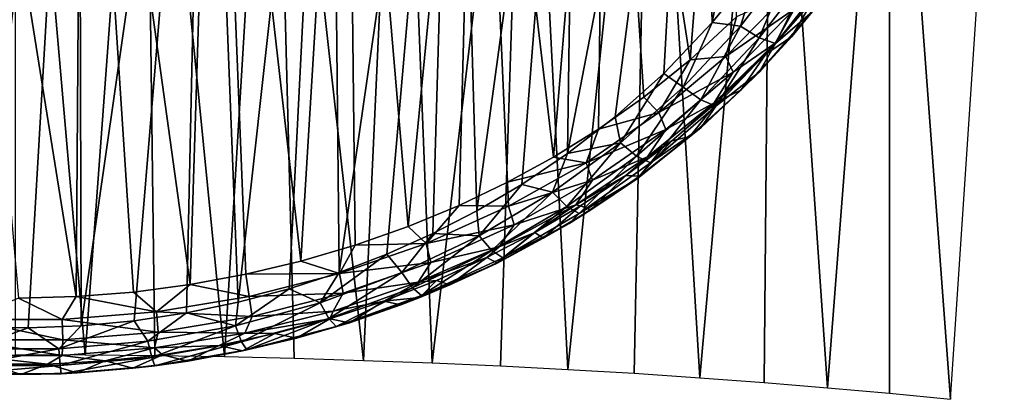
# Model space of a CAD drawing. Header units: millimetres. Extents: x -65 to 65, y -82 to 87.
# Tile 5 of 223: x 0.08 to 17.27, y -81.52 to -74.89. Entities that reach past the tile are written whole.
import ezdxf

# ---------------------------------------------------------------- set-up
doc = ezdxf.new("R2010")
doc.units = ezdxf.units.MM
doc.header["$LTSCALE"] = 101.851852
for name, color, linetype in [('24', 7, 'CONTINUOUS'), ('28', 7, 'CONTINUOUS'), ('3', 7, 'CONTINUOUS'), ('31', 7, 'CONTINUOUS'), ('4', 7, 'CONTINUOUS'), ('471', 7, 'CONTINUOUS')]:
    doc.layers.add(name, color=color, linetype=linetype)

msp = doc.modelspace()

# ---------------------------------------------------------------- linework, layer by layer
at = {"layer": '24', "color": 7, "linetype": 'CONTINUOUS', "true_color": 0xebebeb}
for points in [[(14.428, -74.097, 134.264), (13.917, -74.57, 135.675), (13.564, -75.181, 134.811), (14.428, -74.097, 134.264)], [(13.917, -74.57, 135.675), (13.104, -75.5, 136.148), (13.564, -75.181, 134.811), (13.917, -74.57, 135.675)], [(13.564, -75.181, 134.811), (13.104, -75.5, 136.148), (12.675, -76.123, 135.32), (13.564, -75.181, 134.811)], [(13.104, -75.5, 136.148), (12.282, -76.308, 136.588), (12.675, -76.123, 135.32), (13.104, -75.5, 136.148)], [(12.675, -76.123, 135.32), (12.282, -76.308, 136.588), (11.783, -76.932, 135.787), (12.675, -76.123, 135.32)], [(12.282, -76.308, 136.588), (11.465, -77.008, 136.99), (11.783, -76.932, 135.787), (12.282, -76.308, 136.588)], [(11.465, -77.008, 136.99), (10.663, -77.612, 137.351), (10.905, -77.622, 136.206), (11.465, -77.008, 136.99)], [(11.783, -76.932, 135.787), (11.465, -77.008, 136.99), (10.905, -77.622, 136.206), (11.783, -76.932, 135.787)], [(10.663, -77.612, 137.351), (9.87, -78.141, 137.679), (10.05, -78.209, 136.576), (10.663, -77.612, 137.351)], [(10.905, -77.622, 136.206), (10.663, -77.612, 137.351), (10.05, -78.209, 136.576), (10.905, -77.622, 136.206)], [(9.87, -78.141, 137.679), (9.076, -78.61, 137.979), (9.222, -78.708, 136.903), (9.87, -78.141, 137.679)], [(10.05, -78.209, 136.576), (9.87, -78.141, 137.679), (9.222, -78.708, 136.903), (10.05, -78.209, 136.576)], [(9.076, -78.61, 137.979), (8.239, -79.045, 138.265), (8.411, -79.14, 137.193), (9.076, -78.61, 137.979)], [(9.222, -78.708, 136.903), (9.076, -78.61, 137.979), (8.411, -79.14, 137.193), (9.222, -78.708, 136.903)], [(8.239, -79.045, 138.265), (7.36, -79.444, 138.534), (7.588, -79.524, 137.457), (8.239, -79.045, 138.265)], [(8.411, -79.14, 137.193), (8.239, -79.045, 138.265), (7.588, -79.524, 137.457), (8.411, -79.14, 137.193)], [(7.36, -79.444, 138.534), (6.436, -79.805, 138.782), (7.068, -79.742, 137.61), (7.36, -79.444, 138.534)], [(7.588, -79.524, 137.457), (7.36, -79.444, 138.534), (7.068, -79.742, 137.61), (7.588, -79.524, 137.457)], [(7.068, -79.742, 137.61), (6.436, -79.805, 138.782), (6.734, -79.872, 137.701), (7.068, -79.742, 137.61)], [(6.436, -79.805, 138.782), (5.492, -80.115, 139), (5.838, -80.184, 137.925), (6.436, -79.805, 138.782)], [(6.734, -79.872, 137.701), (6.436, -79.805, 138.782), (5.838, -80.184, 137.925), (6.734, -79.872, 137.701)], [(5.492, -80.115, 139), (4.532, -80.374, 139.186), (4.912, -80.454, 138.121), (5.492, -80.115, 139)], [(5.838, -80.184, 137.925), (5.492, -80.115, 139), (4.912, -80.454, 138.121), (5.838, -80.184, 137.925)], [(4.532, -80.374, 139.186), (3.561, -80.583, 139.337), (3.969, -80.677, 138.286), (4.532, -80.374, 139.186)], [(4.912, -80.454, 138.121), (4.532, -80.374, 139.186), (3.969, -80.677, 138.286), (4.912, -80.454, 138.121)], [(3.561, -80.583, 139.337), (2.573, -80.742, 139.453), (3.015, -80.852, 138.417), (3.561, -80.583, 139.337)], [(3.969, -80.677, 138.286), (3.561, -80.583, 139.337), (3.015, -80.852, 138.417), (3.969, -80.677, 138.286)], [(2.573, -80.742, 139.453), (1.572, -80.849, 139.533), (2.052, -80.978, 138.513), (2.573, -80.742, 139.453)], [(3.015, -80.852, 138.417), (2.573, -80.742, 139.453), (2.052, -80.978, 138.513), (3.015, -80.852, 138.417)], [(0.098, -81.087, 138.595), (-0.448, -80.908, 139.576), (-0.884, -81.067, 138.58), (0.098, -81.087, 138.595)], [(0.562, -80.905, 139.574), (-0.448, -80.908, 139.576), (0.098, -81.087, 138.595), (0.562, -80.905, 139.574)], [(1.078, -81.057, 138.573), (0.562, -80.905, 139.574), (0.098, -81.087, 138.595), (1.078, -81.057, 138.573)], [(1.572, -80.849, 139.533), (0.562, -80.905, 139.574), (1.078, -81.057, 138.573), (1.572, -80.849, 139.533)], [(2.052, -80.978, 138.513), (1.572, -80.849, 139.533), (1.078, -81.057, 138.573), (2.052, -80.978, 138.513)]]:
    msp.add_3dface(points, dxfattribs=at)
at = {"layer": '28', "color": 7, "linetype": 'CONTINUOUS', "true_color": 0xebebeb}
for points in [[(12.175, -74.941, 133.926), (13.01, -73.91, 133.387), (12.667, -75.003, 133.81), (12.175, -74.941, 133.926)], [(13.01, -73.91, 133.387), (13.562, -73.84, 133.207), (12.667, -75.003, 133.81), (13.01, -73.91, 133.387)], [(13.562, -73.84, 133.207), (12.993, -75.206, 133.963), (12.667, -75.003, 133.81), (13.562, -73.84, 133.207)], [(13.909, -74.024, 133.339), (12.993, -75.206, 133.963), (13.562, -73.84, 133.207), (13.909, -74.024, 133.339)], [(13.909, -74.024, 133.339), (13.28, -75.304, 134.244), (12.993, -75.206, 133.963), (13.909, -74.024, 133.339)], [(14.213, -74.11, 133.605), (13.28, -75.304, 134.244), (13.909, -74.024, 133.339), (14.213, -74.11, 133.605)], [(14.213, -74.11, 133.605), (13.92, -74.751, 134.312), (13.28, -75.304, 134.244), (14.213, -74.11, 133.605)], [(14.428, -74.097, 134.264), (13.564, -75.181, 134.811), (13.92, -74.751, 134.312), (14.428, -74.097, 134.264)], [(13.564, -75.181, 134.811), (12.993, -75.809, 134.914), (13.92, -74.751, 134.312), (13.564, -75.181, 134.811)], [(13.92, -74.751, 134.312), (12.993, -75.809, 134.914), (13.28, -75.304, 134.244), (13.92, -74.751, 134.312)], [(11.325, -75.829, 134.426), (12.175, -74.941, 133.926), (11.668, -76.07, 134.416), (11.325, -75.829, 134.426)], [(12.175, -74.941, 133.926), (12.667, -75.003, 133.81), (11.668, -76.07, 134.416), (12.175, -74.941, 133.926)], [(12.667, -75.003, 133.81), (11.972, -76.29, 134.59), (11.668, -76.07, 134.416), (12.667, -75.003, 133.81)], [(12.993, -75.206, 133.963), (11.972, -76.29, 134.59), (12.667, -75.003, 133.81), (12.993, -75.206, 133.963)], [(12.993, -75.206, 133.963), (12.238, -76.398, 134.888), (11.972, -76.29, 134.59), (12.993, -75.206, 133.963)], [(13.28, -75.304, 134.244), (12.238, -76.398, 134.888), (12.993, -75.206, 133.963), (13.28, -75.304, 134.244)], [(13.28, -75.304, 134.244), (12.993, -75.809, 134.914), (12.238, -76.398, 134.888), (13.28, -75.304, 134.244)], [(13.564, -75.181, 134.811), (12.675, -76.123, 135.32), (12.993, -75.809, 134.914), (13.564, -75.181, 134.811)], [(10.478, -76.588, 134.878), (11.325, -75.829, 134.426), (10.571, -77.039, 135.009), (10.478, -76.588, 134.878)], [(11.325, -75.829, 134.426), (11.668, -76.07, 134.416), (10.571, -77.039, 135.009), (11.325, -75.829, 134.426)], [(12.675, -76.123, 135.32), (11.974, -76.78, 135.512), (12.993, -75.809, 134.914), (12.675, -76.123, 135.32)], [(12.993, -75.809, 134.914), (11.974, -76.78, 135.512), (12.238, -76.398, 134.888), (12.993, -75.809, 134.914)], [(11.668, -76.07, 134.416), (10.849, -77.274, 135.204), (10.571, -77.039, 135.009), (11.668, -76.07, 134.416)], [(11.972, -76.29, 134.59), (10.849, -77.274, 135.204), (11.668, -76.07, 134.416), (11.972, -76.29, 134.59)], [(12.675, -76.123, 135.32), (11.783, -76.932, 135.787), (11.974, -76.78, 135.512), (12.675, -76.123, 135.32)], [(11.972, -76.29, 134.59), (11.093, -77.389, 135.517), (10.849, -77.274, 135.204), (11.972, -76.29, 134.59)], [(12.238, -76.398, 134.888), (11.093, -77.389, 135.517), (11.972, -76.29, 134.59), (12.238, -76.398, 134.888)], [(12.238, -76.398, 134.888), (11.974, -76.78, 135.512), (11.093, -77.389, 135.517), (12.238, -76.398, 134.888)], [(9.646, -77.227, 135.281), (10.478, -76.588, 134.878), (10.571, -77.039, 135.009), (9.646, -77.227, 135.281)], [(10.905, -77.622, 136.206), (10.867, -77.662, 136.094), (11.974, -76.78, 135.512), (10.905, -77.622, 136.206)], [(11.974, -76.78, 135.512), (10.867, -77.662, 136.094), (11.093, -77.389, 135.517), (11.974, -76.78, 135.512)], [(11.783, -76.932, 135.787), (10.905, -77.622, 136.206), (11.974, -76.78, 135.512), (11.783, -76.932, 135.787)], [(9.646, -77.227, 135.281), (10.571, -77.039, 135.009), (9.381, -77.904, 135.573), (9.646, -77.227, 135.281)], [(10.571, -77.039, 135.009), (9.632, -78.152, 135.79), (9.381, -77.904, 135.573), (10.571, -77.039, 135.009)], [(10.849, -77.274, 135.204), (9.632, -78.152, 135.79), (10.571, -77.039, 135.009), (10.849, -77.274, 135.204)], [(8.845, -77.768, 135.633), (9.646, -77.227, 135.281), (9.381, -77.904, 135.573), (8.845, -77.768, 135.633)], [(10.849, -77.274, 135.204), (9.851, -78.275, 136.118), (9.632, -78.152, 135.79), (10.849, -77.274, 135.204)], [(11.093, -77.389, 135.517), (9.851, -78.275, 136.118), (10.849, -77.274, 135.204), (11.093, -77.389, 135.517)], [(11.093, -77.389, 135.517), (10.867, -77.662, 136.094), (9.851, -78.275, 136.118), (11.093, -77.389, 135.517)], [(10.05, -78.209, 136.576), (9.677, -78.452, 136.646), (10.867, -77.662, 136.094), (10.05, -78.209, 136.576)], [(10.867, -77.662, 136.094), (9.677, -78.452, 136.646), (9.851, -78.275, 136.118), (10.867, -77.662, 136.094)], [(10.905, -77.622, 136.206), (10.05, -78.209, 136.576), (10.867, -77.662, 136.094), (10.905, -77.622, 136.206)], [(8.063, -78.229, 135.944), (8.845, -77.768, 135.633), (8.105, -78.663, 136.094), (8.063, -78.229, 135.944)], [(8.845, -77.768, 135.633), (9.381, -77.904, 135.573), (8.105, -78.663, 136.094), (8.845, -77.768, 135.633)], [(9.381, -77.904, 135.573), (8.325, -78.921, 136.33), (8.105, -78.663, 136.094), (9.381, -77.904, 135.573)], [(9.632, -78.152, 135.79), (8.325, -78.921, 136.33), (9.381, -77.904, 135.573), (9.632, -78.152, 135.79)], [(7.292, -78.627, 136.22), (8.063, -78.229, 135.944), (8.105, -78.663, 136.094), (7.292, -78.627, 136.22)], [(9.632, -78.152, 135.79), (8.517, -79.05, 136.673), (8.325, -78.921, 136.33), (9.632, -78.152, 135.79)], [(9.851, -78.275, 136.118), (8.517, -79.05, 136.673), (9.632, -78.152, 135.79), (9.851, -78.275, 136.118)], [(10.05, -78.209, 136.576), (9.222, -78.708, 136.903), (9.677, -78.452, 136.646), (10.05, -78.209, 136.576)], [(9.851, -78.275, 136.118), (9.677, -78.452, 136.646), (8.517, -79.05, 136.673), (9.851, -78.275, 136.118)], [(9.222, -78.708, 136.903), (8.408, -79.147, 137.155), (9.677, -78.452, 136.646), (9.222, -78.708, 136.903)], [(9.677, -78.452, 136.646), (8.408, -79.147, 137.155), (8.517, -79.05, 136.673), (9.677, -78.452, 136.646)], [(6.492, -78.986, 136.475), (7.292, -78.627, 136.22), (6.751, -79.308, 136.558), (6.492, -78.986, 136.475)], [(7.292, -78.627, 136.22), (8.105, -78.663, 136.094), (6.751, -79.308, 136.558), (7.292, -78.627, 136.22)], [(8.105, -78.663, 136.094), (6.936, -79.576, 136.812), (6.751, -79.308, 136.558), (8.105, -78.663, 136.094)], [(8.325, -78.921, 136.33), (6.936, -79.576, 136.812), (8.105, -78.663, 136.094), (8.325, -78.921, 136.33)], [(9.222, -78.708, 136.903), (8.411, -79.14, 137.193), (8.408, -79.147, 137.155), (9.222, -78.708, 136.903)], [(8.325, -78.921, 136.33), (7.098, -79.71, 137.168), (6.936, -79.576, 136.812), (8.325, -78.921, 136.33)], [(8.517, -79.05, 136.673), (7.098, -79.71, 137.168), (8.325, -78.921, 136.33), (8.517, -79.05, 136.673)], [(5.658, -79.308, 136.708), (6.492, -78.986, 136.475), (5.326, -79.834, 136.95), (5.658, -79.308, 136.708)], [(6.492, -78.986, 136.475), (6.751, -79.308, 136.558), (5.326, -79.834, 136.95), (6.492, -78.986, 136.475)], [(8.517, -79.05, 136.673), (8.408, -79.147, 137.155), (7.098, -79.71, 137.168), (8.517, -79.05, 136.673)], [(7.588, -79.524, 137.457), (7.068, -79.742, 137.61), (8.408, -79.147, 137.155), (7.588, -79.524, 137.457)], [(8.408, -79.147, 137.155), (7.068, -79.742, 137.61), (7.098, -79.71, 137.168), (8.408, -79.147, 137.155)], [(8.411, -79.14, 137.193), (7.588, -79.524, 137.457), (8.408, -79.147, 137.155), (8.411, -79.14, 137.193)], [(4.785, -79.591, 136.916), (5.658, -79.308, 136.708), (5.326, -79.834, 136.95), (4.785, -79.591, 136.916)], [(6.751, -79.308, 136.558), (5.475, -80.11, 137.22), (5.326, -79.834, 136.95), (6.751, -79.308, 136.558)], [(6.936, -79.576, 136.812), (5.475, -80.11, 137.22), (6.751, -79.308, 136.558), (6.936, -79.576, 136.812)], [(3.894, -79.826, 137.093), (4.785, -79.591, 136.916), (3.844, -80.235, 137.258), (3.894, -79.826, 137.093)], [(4.785, -79.591, 136.916), (5.326, -79.834, 136.95), (3.844, -80.235, 137.258), (4.785, -79.591, 136.916)], [(6.936, -79.576, 136.812), (5.604, -80.248, 137.587), (5.475, -80.11, 137.22), (6.936, -79.576, 136.812)], [(7.098, -79.71, 137.168), (5.604, -80.248, 137.587), (6.936, -79.576, 136.812), (7.098, -79.71, 137.168)], [(7.098, -79.71, 137.168), (5.838, -80.184, 137.925), (5.604, -80.248, 137.587), (7.098, -79.71, 137.168)], [(6.734, -79.872, 137.701), (5.838, -80.184, 137.925), (7.098, -79.71, 137.168), (6.734, -79.872, 137.701)], [(7.068, -79.742, 137.61), (6.734, -79.872, 137.701), (7.098, -79.71, 137.168), (7.068, -79.742, 137.61)], [(2.99, -80.013, 137.234), (3.894, -79.826, 137.093), (3.844, -80.235, 137.258), (2.99, -80.013, 137.234)], [(5.326, -79.834, 136.95), (3.952, -80.517, 137.54), (3.844, -80.235, 137.258), (5.326, -79.834, 136.95)], [(5.475, -80.11, 137.22), (3.952, -80.517, 137.54), (5.326, -79.834, 136.95), (5.475, -80.11, 137.22)], [(2.076, -80.149, 137.339), (2.99, -80.013, 137.234), (2.317, -80.506, 137.47), (2.076, -80.149, 137.339)], [(2.99, -80.013, 137.234), (3.844, -80.235, 137.258), (2.317, -80.506, 137.47), (2.99, -80.013, 137.234)], [(5.475, -80.11, 137.22), (4.046, -80.658, 137.917), (3.952, -80.517, 137.54), (5.475, -80.11, 137.22)], [(5.604, -80.248, 137.587), (4.046, -80.658, 137.917), (5.475, -80.11, 137.22), (5.604, -80.248, 137.587)], [(-0.711, -80.261, 137.425), (0.223, -80.274, 137.436), (-0.802, -80.64, 137.576), (-0.711, -80.261, 137.425)], [(0.223, -80.274, 137.436), (0.762, -80.641, 137.577), (-0.802, -80.64, 137.576), (0.223, -80.274, 137.436)], [(0.223, -80.274, 137.436), (1.153, -80.237, 137.407), (0.762, -80.641, 137.577), (0.223, -80.274, 137.436)], [(1.153, -80.237, 137.407), (2.076, -80.149, 137.339), (0.762, -80.641, 137.577), (1.153, -80.237, 137.407)], [(2.076, -80.149, 137.339), (2.317, -80.506, 137.47), (0.762, -80.641, 137.577), (2.076, -80.149, 137.339)], [(3.844, -80.235, 137.258), (2.383, -80.792, 137.76), (2.317, -80.506, 137.47), (3.844, -80.235, 137.258)], [(3.952, -80.517, 137.54), (2.383, -80.792, 137.76), (3.844, -80.235, 137.258), (3.952, -80.517, 137.54)], [(5.604, -80.248, 137.587), (4.912, -80.454, 138.121), (4.046, -80.658, 137.917), (5.604, -80.248, 137.587)], [(5.838, -80.184, 137.925), (4.912, -80.454, 138.121), (5.604, -80.248, 137.587), (5.838, -80.184, 137.925)], [(4.912, -80.454, 138.121), (3.969, -80.677, 138.286), (4.046, -80.658, 137.917), (4.912, -80.454, 138.121)], [(0.762, -80.641, 137.577), (-0.825, -80.928, 137.871), (-0.802, -80.64, 137.576), (0.762, -80.641, 137.577)], [(0.784, -80.93, 137.873), (-0.825, -80.928, 137.871), (0.762, -80.641, 137.577), (0.784, -80.93, 137.873)], [(2.317, -80.506, 137.47), (0.784, -80.93, 137.873), (0.762, -80.641, 137.577), (2.317, -80.506, 137.47)], [(2.383, -80.792, 137.76), (0.784, -80.93, 137.873), (2.317, -80.506, 137.47), (2.383, -80.792, 137.76)], [(3.952, -80.517, 137.54), (2.44, -80.935, 138.144), (2.383, -80.792, 137.76), (3.952, -80.517, 137.54)], [(4.046, -80.658, 137.917), (2.44, -80.935, 138.144), (3.952, -80.517, 137.54), (4.046, -80.658, 137.917)], [(4.046, -80.658, 137.917), (3.015, -80.852, 138.417), (2.44, -80.935, 138.144), (4.046, -80.658, 137.917)], [(3.969, -80.677, 138.286), (3.015, -80.852, 138.417), (4.046, -80.658, 137.917), (3.969, -80.677, 138.286)], [(2.383, -80.792, 137.76), (0.803, -81.074, 138.26), (0.784, -80.93, 137.873), (2.383, -80.792, 137.76)], [(2.44, -80.935, 138.144), (0.803, -81.074, 138.26), (2.383, -80.792, 137.76), (2.44, -80.935, 138.144)], [(0.784, -80.93, 137.873), (-0.845, -81.072, 138.258), (-0.825, -80.928, 137.871), (0.784, -80.93, 137.873)], [(0.803, -81.074, 138.26), (-0.845, -81.072, 138.258), (0.784, -80.93, 137.873), (0.803, -81.074, 138.26)], [(2.44, -80.935, 138.144), (1.078, -81.057, 138.573), (0.803, -81.074, 138.26), (2.44, -80.935, 138.144)], [(2.052, -80.978, 138.513), (1.078, -81.057, 138.573), (2.44, -80.935, 138.144), (2.052, -80.978, 138.513)], [(3.015, -80.852, 138.417), (2.052, -80.978, 138.513), (2.44, -80.935, 138.144), (3.015, -80.852, 138.417)], [(0.098, -81.087, 138.595), (-0.884, -81.067, 138.58), (-0.845, -81.072, 138.258), (0.098, -81.087, 138.595)], [(0.803, -81.074, 138.26), (0.098, -81.087, 138.595), (-0.845, -81.072, 138.258), (0.803, -81.074, 138.26)], [(1.078, -81.057, 138.573), (0.098, -81.087, 138.595), (0.803, -81.074, 138.26), (1.078, -81.057, 138.573)]]:
    msp.add_3dface(points, dxfattribs=at)
at = {"layer": '3', "color": 7, "linetype": 'CONTINUOUS', "true_color": 0xebebeb}
for points in [[(1.164, -65.857, 137.921), (-1.162, -65.857, 137.921), (1.062, -79.726, 140.368), (1.164, -65.857, 137.921)], [(1.062, -79.726, 140.368), (-1.162, -65.857, 137.921), (0.055, -79.755, 140.391), (1.062, -79.726, 140.368)], [(2.065, -79.647, 140.304), (1.164, -65.857, 137.921), (1.062, -79.726, 140.368), (2.065, -79.647, 140.304)], [(3.485, -65.884, 137.771), (1.164, -65.857, 137.921), (3.054, -79.517, 140.201), (3.485, -65.884, 137.771)], [(3.054, -79.517, 140.201), (1.164, -65.857, 137.921), (2.065, -79.647, 140.304), (3.054, -79.517, 140.201)], [(4.029, -79.338, 140.06), (3.485, -65.884, 137.771), (3.054, -79.517, 140.201), (4.029, -79.338, 140.06)], [(5.791, -65.936, 137.472), (3.485, -65.884, 137.771), (4.989, -79.11, 139.882), (5.791, -65.936, 137.472)], [(4.989, -79.11, 139.882), (3.485, -65.884, 137.771), (4.029, -79.338, 140.06), (4.989, -79.11, 139.882)], [(5.936, -78.831, 139.67), (5.791, -65.936, 137.472), (4.989, -79.11, 139.882), (5.936, -78.831, 139.67)], [(8.072, -66.015, 137.027), (5.791, -65.936, 137.472), (6.86, -78.505, 139.425), (8.072, -66.015, 137.027)], [(6.86, -78.505, 139.425), (5.791, -65.936, 137.472), (5.936, -78.831, 139.67), (6.86, -78.505, 139.425)], [(7.753, -78.135, 139.154), (8.072, -66.015, 137.027), (6.86, -78.505, 139.425), (7.753, -78.135, 139.154)], [(8.595, -77.731, 138.865), (8.072, -66.015, 137.027), (7.753, -78.135, 139.154), (8.595, -77.731, 138.865)], [(10.318, -66.119, 136.436), (8.072, -66.015, 137.027), (9.4, -77.291, 138.559), (10.318, -66.119, 136.436)], [(9.4, -77.291, 138.559), (8.072, -66.015, 137.027), (8.595, -77.731, 138.865), (9.4, -77.291, 138.559)], [(10.184, -76.802, 138.231), (10.318, -66.119, 136.436), (9.4, -77.291, 138.559), (10.184, -76.802, 138.231)], [(10.977, -76.245, 137.869), (10.318, -66.119, 136.436), (10.184, -76.802, 138.231), (10.977, -76.245, 137.869)], [(12.52, -66.248, 135.702), (10.318, -66.119, 136.436), (11.785, -75.594, 137.466), (12.52, -66.248, 135.702)], [(11.785, -75.594, 137.466), (10.318, -66.119, 136.436), (10.977, -76.245, 137.869), (11.785, -75.594, 137.466)], [(12.6, -74.84, 137.024), (12.52, -66.248, 135.702), (11.785, -75.594, 137.466), (12.6, -74.84, 137.024)]]:
    msp.add_3dface(points, dxfattribs=at)
at = {"layer": '31', "color": 7, "linetype": 'CONTINUOUS', "true_color": 0xebebeb}
for points in [[(13.917, -74.57, 135.675), (14.233, -74.159, 135.519), (13.271, -75.3, 136.137), (13.917, -74.57, 135.675)], [(13.271, -75.3, 136.137), (14.233, -74.159, 135.519), (13.608, -74.703, 136.25), (13.271, -75.3, 136.137)], [(12.6, -74.84, 137.024), (12.408, -75.532, 137.129), (13.469, -74.446, 136.509), (12.6, -74.84, 137.024)], [(12.408, -75.532, 137.129), (13.608, -74.703, 136.25), (13.469, -74.446, 136.509), (12.408, -75.532, 137.129)], [(13.104, -75.5, 136.148), (13.917, -74.57, 135.675), (13.271, -75.3, 136.137), (13.104, -75.5, 136.148)], [(12.538, -75.808, 136.885), (13.608, -74.703, 136.25), (12.408, -75.532, 137.129), (12.538, -75.808, 136.885)], [(12.538, -75.808, 136.885), (13.271, -75.3, 136.137), (13.608, -74.703, 136.25), (12.538, -75.808, 136.885)], [(12.6, -74.84, 137.024), (11.785, -75.594, 137.466), (12.408, -75.532, 137.129), (12.6, -74.84, 137.024)], [(13.104, -75.5, 136.148), (13.271, -75.3, 136.137), (12.206, -76.343, 136.754), (13.104, -75.5, 136.148)], [(12.206, -76.343, 136.754), (13.271, -75.3, 136.137), (12.538, -75.808, 136.885), (12.206, -76.343, 136.754)], [(11.785, -75.594, 137.466), (10.977, -76.245, 137.869), (11.241, -76.514, 137.737), (11.785, -75.594, 137.466)], [(11.785, -75.594, 137.466), (11.241, -76.514, 137.737), (12.408, -75.532, 137.129), (11.785, -75.594, 137.466)], [(11.241, -76.514, 137.737), (12.538, -75.808, 136.885), (12.408, -75.532, 137.129), (11.241, -76.514, 137.737)], [(12.282, -76.308, 136.588), (13.104, -75.5, 136.148), (12.206, -76.343, 136.754), (12.282, -76.308, 136.588)], [(11.36, -76.807, 137.508), (12.538, -75.808, 136.885), (11.241, -76.514, 137.737), (11.36, -76.807, 137.508)], [(11.36, -76.807, 137.508), (12.206, -76.343, 136.754), (12.538, -75.808, 136.885), (11.36, -76.807, 137.508)], [(10.977, -76.245, 137.869), (10.184, -76.802, 138.231), (11.241, -76.514, 137.737), (10.977, -76.245, 137.869)], [(11.465, -77.008, 136.99), (12.206, -76.343, 136.754), (11.043, -77.285, 137.355), (11.465, -77.008, 136.99)], [(11.043, -77.285, 137.355), (12.206, -76.343, 136.754), (11.36, -76.807, 137.508), (11.043, -77.285, 137.355)], [(11.465, -77.008, 136.99), (12.282, -76.308, 136.588), (12.206, -76.343, 136.754), (11.465, -77.008, 136.99)], [(10.184, -76.802, 138.231), (9.974, -77.388, 138.316), (11.241, -76.514, 137.737), (10.184, -76.802, 138.231)], [(9.974, -77.388, 138.316), (11.36, -76.807, 137.508), (11.241, -76.514, 137.737), (9.974, -77.388, 138.316)], [(10.184, -76.802, 138.231), (9.4, -77.291, 138.559), (9.974, -77.388, 138.316), (10.184, -76.802, 138.231)], [(10.083, -77.696, 138.102), (11.36, -76.807, 137.508), (9.974, -77.388, 138.316), (10.083, -77.696, 138.102)], [(10.083, -77.696, 138.102), (11.043, -77.285, 137.355), (11.36, -76.807, 137.508), (10.083, -77.696, 138.102)], [(10.663, -77.612, 137.351), (11.465, -77.008, 136.99), (11.043, -77.285, 137.355), (10.663, -77.612, 137.351)], [(9.4, -77.291, 138.559), (8.595, -77.731, 138.865), (9.974, -77.388, 138.316), (9.4, -77.291, 138.559)], [(8.595, -77.731, 138.865), (8.617, -78.15, 138.85), (9.974, -77.388, 138.316), (8.595, -77.731, 138.865)], [(8.617, -78.15, 138.85), (10.083, -77.696, 138.102), (9.974, -77.388, 138.316), (8.617, -78.15, 138.85)], [(10.663, -77.612, 137.351), (11.043, -77.285, 137.355), (9.79, -78.124, 137.924), (10.663, -77.612, 137.351)], [(9.79, -78.124, 137.924), (11.043, -77.285, 137.355), (10.083, -77.696, 138.102), (9.79, -78.124, 137.924)], [(8.595, -77.731, 138.865), (7.753, -78.135, 139.154), (8.617, -78.15, 138.85), (8.595, -77.731, 138.865)], [(8.712, -78.472, 138.651), (10.083, -77.696, 138.102), (8.617, -78.15, 138.85), (8.712, -78.472, 138.651)], [(8.712, -78.472, 138.651), (9.79, -78.124, 137.924), (10.083, -77.696, 138.102), (8.712, -78.472, 138.651)], [(9.87, -78.141, 137.679), (10.663, -77.612, 137.351), (9.79, -78.124, 137.924), (9.87, -78.141, 137.679)], [(7.753, -78.135, 139.154), (6.86, -78.505, 139.425), (7.176, -78.797, 139.326), (7.753, -78.135, 139.154)], [(7.753, -78.135, 139.154), (7.176, -78.797, 139.326), (8.617, -78.15, 138.85), (7.753, -78.135, 139.154)], [(7.176, -78.797, 139.326), (8.712, -78.472, 138.651), (8.617, -78.15, 138.85), (7.176, -78.797, 139.326)], [(9.076, -78.61, 137.979), (9.79, -78.124, 137.924), (8.451, -78.855, 138.448), (9.076, -78.61, 137.979)], [(8.451, -78.855, 138.448), (9.79, -78.124, 137.924), (8.712, -78.472, 138.651), (8.451, -78.855, 138.448)], [(9.076, -78.61, 137.979), (9.87, -78.141, 137.679), (9.79, -78.124, 137.924), (9.076, -78.61, 137.979)], [(6.86, -78.505, 139.425), (5.936, -78.831, 139.67), (7.176, -78.797, 139.326), (6.86, -78.505, 139.425)], [(7.257, -79.13, 139.139), (8.712, -78.472, 138.651), (7.176, -78.797, 139.326), (7.257, -79.13, 139.139)], [(7.257, -79.13, 139.139), (8.451, -78.855, 138.448), (8.712, -78.472, 138.651), (7.257, -79.13, 139.139)], [(8.239, -79.045, 138.265), (9.076, -78.61, 137.979), (8.451, -78.855, 138.448), (8.239, -79.045, 138.265)], [(5.936, -78.831, 139.67), (4.989, -79.11, 139.882), (5.662, -79.323, 139.727), (5.936, -78.831, 139.67)], [(5.936, -78.831, 139.67), (5.662, -79.323, 139.727), (7.176, -78.797, 139.326), (5.936, -78.831, 139.67)], [(5.662, -79.323, 139.727), (7.257, -79.13, 139.139), (7.176, -78.797, 139.326), (5.662, -79.323, 139.727)], [(8.239, -79.045, 138.265), (8.451, -78.855, 138.448), (7.036, -79.476, 138.912), (8.239, -79.045, 138.265)], [(7.036, -79.476, 138.912), (8.451, -78.855, 138.448), (7.257, -79.13, 139.139), (7.036, -79.476, 138.912)], [(4.989, -79.11, 139.882), (4.029, -79.338, 140.06), (5.662, -79.323, 139.727), (4.989, -79.11, 139.882)], [(7.36, -79.444, 138.534), (8.239, -79.045, 138.265), (7.036, -79.476, 138.912), (7.36, -79.444, 138.534)], [(5.728, -79.665, 139.551), (7.257, -79.13, 139.139), (5.662, -79.323, 139.727), (5.728, -79.665, 139.551)], [(5.728, -79.665, 139.551), (7.036, -79.476, 138.912), (7.257, -79.13, 139.139), (5.728, -79.665, 139.551)], [(4.029, -79.338, 140.06), (3.054, -79.517, 140.201), (4.087, -79.723, 140.042), (4.029, -79.338, 140.06)], [(4.029, -79.338, 140.06), (4.087, -79.723, 140.042), (5.662, -79.323, 139.727), (4.029, -79.338, 140.06)], [(4.087, -79.723, 140.042), (5.728, -79.665, 139.551), (5.662, -79.323, 139.727), (4.087, -79.723, 140.042)], [(6.436, -79.805, 138.782), (7.36, -79.444, 138.534), (7.036, -79.476, 138.912), (6.436, -79.805, 138.782)], [(3.054, -79.517, 140.201), (2.065, -79.647, 140.304), (2.467, -79.992, 140.259), (3.054, -79.517, 140.201)], [(3.054, -79.517, 140.201), (2.467, -79.992, 140.259), (4.087, -79.723, 140.042), (3.054, -79.517, 140.201)], [(6.436, -79.805, 138.782), (7.036, -79.476, 138.912), (5.552, -79.981, 139.304), (6.436, -79.805, 138.782)], [(5.552, -79.981, 139.304), (7.036, -79.476, 138.912), (5.728, -79.665, 139.551), (5.552, -79.981, 139.304)], [(0.055, -79.755, 140.391), (-0.841, -80.126, 140.369), (0.818, -80.127, 140.369), (0.055, -79.755, 140.391)], [(1.062, -79.726, 140.368), (0.055, -79.755, 140.391), (0.818, -80.127, 140.369), (1.062, -79.726, 140.368)], [(1.062, -79.726, 140.368), (0.818, -80.127, 140.369), (2.467, -79.992, 140.259), (1.062, -79.726, 140.368)], [(2.065, -79.647, 140.304), (1.062, -79.726, 140.368), (2.467, -79.992, 140.259), (2.065, -79.647, 140.304)], [(2.467, -79.992, 140.259), (4.136, -80.073, 139.875), (4.087, -79.723, 140.042), (2.467, -79.992, 140.259)], [(4.136, -80.073, 139.875), (5.728, -79.665, 139.551), (4.087, -79.723, 140.042), (4.136, -80.073, 139.875)], [(4.136, -80.073, 139.875), (5.552, -79.981, 139.304), (5.728, -79.665, 139.551), (4.136, -80.073, 139.875)], [(5.492, -80.115, 139), (6.436, -79.805, 138.782), (5.552, -79.981, 139.304), (5.492, -80.115, 139)], [(-0.851, -80.484, 140.211), (0.828, -80.485, 140.212), (-0.841, -80.126, 140.369), (-0.851, -80.484, 140.211)], [(-0.841, -80.126, 140.369), (0.828, -80.485, 140.212), (0.818, -80.127, 140.369), (-0.841, -80.126, 140.369)], [(0.818, -80.127, 140.369), (2.497, -80.347, 140.098), (2.467, -79.992, 140.259), (0.818, -80.127, 140.369)], [(0.828, -80.485, 140.212), (2.497, -80.347, 140.098), (0.818, -80.127, 140.369), (0.828, -80.485, 140.212)], [(2.497, -80.347, 140.098), (4.136, -80.073, 139.875), (2.467, -79.992, 140.259), (2.497, -80.347, 140.098)], [(2.497, -80.347, 140.098), (4.012, -80.365, 139.61), (4.136, -80.073, 139.875), (2.497, -80.347, 140.098)], [(5.492, -80.115, 139), (5.552, -79.981, 139.304), (4.012, -80.365, 139.61), (5.492, -80.115, 139)], [(4.012, -80.365, 139.61), (5.552, -79.981, 139.304), (4.136, -80.073, 139.875), (4.012, -80.365, 139.61)], [(4.532, -80.374, 139.186), (5.492, -80.115, 139), (4.012, -80.365, 139.61), (4.532, -80.374, 139.186)], [(-0.801, -80.756, 139.931), (0.818, -80.755, 139.93), (-0.851, -80.484, 140.211), (-0.801, -80.756, 139.931)], [(-0.851, -80.484, 140.211), (0.818, -80.755, 139.93), (0.828, -80.485, 140.212), (-0.851, -80.484, 140.211)], [(0.818, -80.755, 139.93), (2.429, -80.624, 139.822), (0.828, -80.485, 140.212), (0.818, -80.755, 139.93)], [(0.828, -80.485, 140.212), (2.429, -80.624, 139.822), (2.497, -80.347, 140.098), (0.828, -80.485, 140.212)], [(2.429, -80.624, 139.822), (4.012, -80.365, 139.61), (2.497, -80.347, 140.098), (2.429, -80.624, 139.822)], [(3.561, -80.583, 139.337), (4.012, -80.365, 139.61), (2.429, -80.624, 139.822), (3.561, -80.583, 139.337)], [(3.561, -80.583, 139.337), (4.532, -80.374, 139.186), (4.012, -80.365, 139.61), (3.561, -80.583, 139.337)], [(1.572, -80.849, 139.533), (2.429, -80.624, 139.822), (0.818, -80.755, 139.93), (1.572, -80.849, 139.533)], [(1.572, -80.849, 139.533), (2.573, -80.742, 139.453), (2.429, -80.624, 139.822), (1.572, -80.849, 139.533)], [(2.573, -80.742, 139.453), (3.561, -80.583, 139.337), (2.429, -80.624, 139.822), (2.573, -80.742, 139.453)], [(0.562, -80.905, 139.574), (0.818, -80.755, 139.93), (-0.801, -80.756, 139.931), (0.562, -80.905, 139.574)], [(-0.448, -80.908, 139.576), (0.562, -80.905, 139.574), (-0.801, -80.756, 139.931), (-0.448, -80.908, 139.576)], [(0.562, -80.905, 139.574), (1.572, -80.849, 139.533), (0.818, -80.755, 139.93), (0.562, -80.905, 139.574)]]:
    msp.add_3dface(points, dxfattribs=at)
at = {"layer": '4', "color": 7, "linetype": 'CONTINUOUS', "true_color": 0xebebeb}
for points in [[(-1.107, -65.131, 134.747), (1.107, -65.131, 134.747), (-0.711, -80.261, 137.425), (-1.107, -65.131, 134.747)], [(-0.711, -80.261, 137.425), (1.107, -65.131, 134.747), (0.223, -80.274, 137.436), (-0.711, -80.261, 137.425)], [(0.223, -80.274, 137.436), (1.107, -65.131, 134.747), (1.153, -80.237, 137.407), (0.223, -80.274, 137.436)], [(1.107, -65.131, 134.747), (3.317, -65.157, 134.598), (1.153, -80.237, 137.407), (1.107, -65.131, 134.747)], [(1.153, -80.237, 137.407), (3.317, -65.157, 134.598), (2.076, -80.149, 137.339), (1.153, -80.237, 137.407)], [(2.076, -80.149, 137.339), (3.317, -65.157, 134.598), (2.99, -80.013, 137.234), (2.076, -80.149, 137.339)], [(2.99, -80.013, 137.234), (3.317, -65.157, 134.598), (3.894, -79.826, 137.093), (2.99, -80.013, 137.234)], [(3.317, -65.157, 134.598), (5.512, -65.209, 134.303), (3.894, -79.826, 137.093), (3.317, -65.157, 134.598)], [(3.894, -79.826, 137.093), (5.512, -65.209, 134.303), (4.785, -79.591, 136.916), (3.894, -79.826, 137.093)], [(4.785, -79.591, 136.916), (5.512, -65.209, 134.303), (5.658, -79.308, 136.708), (4.785, -79.591, 136.916)], [(5.512, -65.209, 134.303), (7.681, -65.287, 133.863), (5.658, -79.308, 136.708), (5.512, -65.209, 134.303)], [(5.658, -79.308, 136.708), (7.681, -65.287, 133.863), (6.492, -78.986, 136.475), (5.658, -79.308, 136.708)], [(6.492, -78.986, 136.475), (7.681, -65.287, 133.863), (7.292, -78.627, 136.22), (6.492, -78.986, 136.475)], [(7.292, -78.627, 136.22), (7.681, -65.287, 133.863), (8.063, -78.229, 135.944), (7.292, -78.627, 136.22)], [(7.681, -65.287, 133.863), (9.815, -65.39, 133.28), (8.063, -78.229, 135.944), (7.681, -65.287, 133.863)], [(8.063, -78.229, 135.944), (9.815, -65.39, 133.28), (8.845, -77.768, 135.633), (8.063, -78.229, 135.944)], [(8.845, -77.768, 135.633), (9.815, -65.39, 133.28), (9.646, -77.227, 135.281), (8.845, -77.768, 135.633)], [(9.815, -65.39, 133.28), (11.902, -65.517, 132.556), (9.646, -77.227, 135.281), (9.815, -65.39, 133.28)], [(9.646, -77.227, 135.281), (11.902, -65.517, 132.556), (10.478, -76.588, 134.878), (9.646, -77.227, 135.281)], [(10.478, -76.588, 134.878), (11.902, -65.517, 132.556), (11.325, -75.829, 134.426), (10.478, -76.588, 134.878)], [(11.325, -75.829, 134.426), (11.902, -65.517, 132.556), (12.175, -74.941, 133.926), (11.325, -75.829, 134.426)], [(11.902, -65.517, 132.556), (13.934, -65.669, 131.695), (12.175, -74.941, 133.926), (11.902, -65.517, 132.556)], [(12.175, -74.941, 133.926), (13.934, -65.669, 131.695), (13.01, -73.91, 133.387), (12.175, -74.941, 133.926)]]:
    msp.add_3dface(points, dxfattribs=at)
at = {"layer": '471', "color": 7, "linetype": 'CONTINUOUS', "true_color": 0xebebeb}
for points in [[(2.255, -66.685, 138.013), (0, -66.672, 138.085), (1.221, -80.744, 140.542), (2.255, -66.685, 138.013)], [(1.221, -80.744, 140.542), (0, -66.672, 138.085), (0, -80.74, 140.565), (1.221, -80.744, 140.542)], [(2.439, -80.756, 140.472), (2.255, -66.685, 138.013), (1.221, -80.744, 140.542), (2.439, -80.756, 140.472)], [(4.502, -66.722, 137.8), (2.255, -66.685, 138.013), (3.656, -80.776, 140.357), (4.502, -66.722, 137.8)], [(3.656, -80.776, 140.357), (2.255, -66.685, 138.013), (2.439, -80.756, 140.472), (3.656, -80.776, 140.357)], [(4.87, -80.805, 140.195), (4.502, -66.722, 137.8), (3.656, -80.776, 140.357), (4.87, -80.805, 140.195)], [(6.729, -66.784, 137.448), (4.502, -66.722, 137.8), (6.081, -80.841, 139.987), (6.729, -66.784, 137.448)], [(6.081, -80.841, 139.987), (4.502, -66.722, 137.8), (4.87, -80.805, 140.195), (6.081, -80.841, 139.987)], [(7.283, -80.886, 139.734), (6.729, -66.784, 137.448), (6.081, -80.841, 139.987), (7.283, -80.886, 139.734)], [(8.93, -66.871, 136.957), (6.729, -66.784, 137.448), (7.283, -80.886, 139.734), (8.93, -66.871, 136.957)], [(8.474, -80.939, 139.435), (8.93, -66.871, 136.957), (7.283, -80.886, 139.734), (8.474, -80.939, 139.435)], [(9.65, -80.999, 139.092), (8.93, -66.871, 136.957), (8.474, -80.939, 139.435), (9.65, -80.999, 139.092)], [(11.093, -66.982, 136.329), (8.93, -66.871, 136.957), (9.65, -80.999, 139.092), (11.093, -66.982, 136.329)], [(10.81, -81.067, 138.706), (11.093, -66.982, 136.329), (9.65, -80.999, 139.092), (10.81, -81.067, 138.706)], [(11.954, -81.143, 138.276), (11.093, -66.982, 136.329), (10.81, -81.067, 138.706), (11.954, -81.143, 138.276)], [(13.211, -67.116, 135.567), (11.093, -66.982, 136.329), (11.954, -81.143, 138.276), (13.211, -67.116, 135.567)], [(13.081, -81.227, 137.802), (13.211, -67.116, 135.567), (11.954, -81.143, 138.276), (13.081, -81.227, 137.802)], [(14.187, -81.318, 137.287), (13.211, -67.116, 135.567), (13.081, -81.227, 137.802), (14.187, -81.318, 137.287)], [(15.274, -67.274, 134.674), (13.211, -67.116, 135.567), (14.187, -81.318, 137.287), (15.274, -67.274, 134.674)], [(15.272, -81.416, 136.73), (15.274, -67.274, 134.674), (14.187, -81.318, 137.287), (15.272, -81.416, 136.73)], [(16.335, -81.521, 136.133), (15.274, -67.274, 134.674), (15.272, -81.416, 136.73), (16.335, -81.521, 136.133)], [(17.275, -67.454, 133.653), (15.274, -67.274, 134.674), (16.335, -81.521, 136.133), (17.275, -67.454, 133.653)]]:
    msp.add_3dface(points, dxfattribs=at)

doc.saveas('drawing.dxf')
